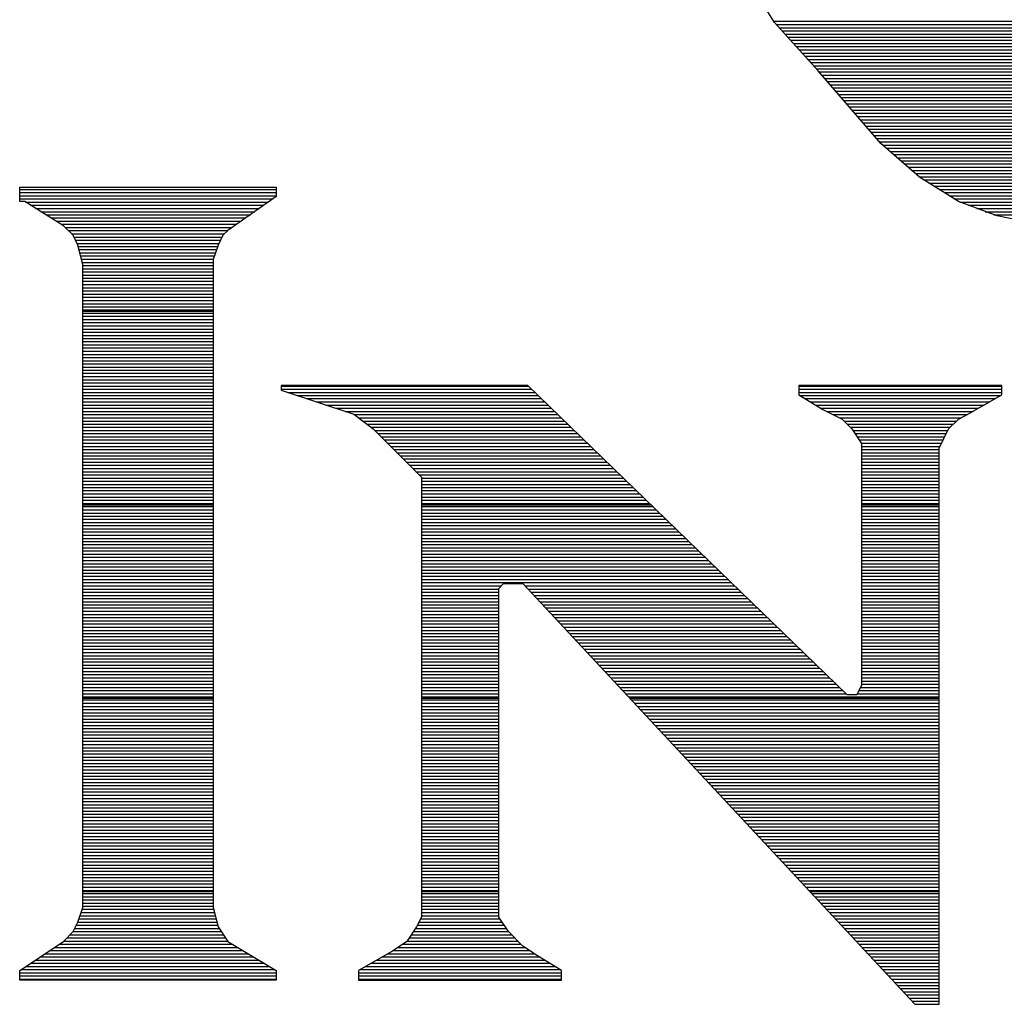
# Model space of a CAD drawing. Extents: x -10 to 137, y -26 to 192.
# Tile 2 of 78: x 21.12 to 22.87, y -11.63 to -9.89. Entities that reach past the tile are written whole.
import ezdxf

# ---------------------------------------------------------------- set-up
doc = ezdxf.new("R2010")
doc.units = 0
doc.layers.add('DF_TITLE_BLOCK', color=2, linetype='CONTINUOUS')

msp = doc.modelspace()

# ---------------------------------------------------------------- linework, layer by layer
at = {"layer": 'DF_TITLE_BLOCK'}
for points in [[(22.459292, -9.890506), (22.34804, -9.710674)], [(22.459292, -9.890506), (22.34804, -9.710674)], [(22.459292, -9.890506), (22.34804, -9.710674)], [(22.458022, -9.88822), (23.093022, -9.88822)], [(22.536762, -9.976358), (22.459292, -9.890506)], [(22.536762, -9.976358), (22.459292, -9.890506)], [(22.536762, -9.976358), (22.459292, -9.890506)], [(22.46234, -9.893808), (23.092514, -9.893808)], [(22.46742, -9.89965), (23.091752, -9.89965)], [(22.472754, -9.905238), (23.091244, -9.905238)], [(22.47758, -9.910826), (23.090736, -9.910826)], [(22.48266, -9.916414), (23.089974, -9.916414)], [(22.48774, -9.922002), (23.089466, -9.922002)], [(22.49282, -9.92759), (23.088704, -9.92759)], [(22.4979, -9.933178), (23.087942, -9.933178)], [(22.50298, -9.938766), (23.087434, -9.938766)], [(22.50806, -9.944608), (23.086926, -9.944608)], [(22.51314, -9.950196), (23.086164, -9.950196)], [(22.517966, -9.955784), (23.085656, -9.955784)], [(22.5233, -9.961372), (23.085402, -9.961372)], [(22.52838, -9.96696), (23.085402, -9.96696)], [(22.533206, -9.972802), (23.085402, -9.972802)], [(22.648014, -10.104882), (22.536762, -9.976358)], [(22.648014, -10.104882), (22.536762, -9.976358)], [(22.648014, -10.104882), (22.536762, -9.976358)], [(22.538286, -9.978136), (23.085402, -9.978136)], [(22.543112, -9.983724), (23.085402, -9.983724)], [(22.548192, -9.989566), (23.085402, -9.989566)], [(22.553018, -9.995154), (23.085656, -9.995154)], [(22.557844, -10.000742), (23.086926, -10.000742)], [(22.56267, -10.00633), (23.087942, -10.00633)], [(22.567496, -10.011918), (23.089466, -10.011918)], [(22.572576, -10.01776), (23.090736, -10.01776)], [(22.577402, -10.023348), (23.091752, -10.023348)], [(22.582228, -10.028936), (23.093022, -10.028936)], [(22.587054, -10.034524), (23.094292, -10.034524)], [(22.59188, -10.040112), (23.095562, -10.040112)], [(22.596706, -10.0457), (23.096832, -10.0457)], [(22.601532, -10.051288), (23.098102, -10.051288)], [(22.606358, -10.056876), (23.099372, -10.056876)], [(22.611438, -10.062718), (23.100642, -10.062718)], [(22.616264, -10.068306), (23.101912, -10.068306)], [(22.62109, -10.073894), (23.103944, -10.073894)], [(22.625916, -10.079482), (23.106484, -10.079482)], [(22.630742, -10.08507), (23.109278, -10.08507)], [(22.635822, -10.090658), (23.111818, -10.090658)], [(22.640648, -10.096246), (23.114612, -10.096246)], [(22.645474, -10.101834), (23.117152, -10.101834)], [(22.716594, -10.164826), (22.648014, -10.104882)], [(22.716594, -10.164826), (22.648014, -10.104882)], [(22.716594, -10.164826), (22.648014, -10.104882)], [(22.651062, -10.107676), (23.119692, -10.107676)], [(22.657412, -10.113264), (23.122486, -10.113264)], [(22.664016, -10.118852), (23.125026, -10.118852)], [(22.670366, -10.12444), (23.127566, -10.12444)], [(22.67697, -10.130028), (23.13036, -10.130028)], [(22.68332, -10.135616), (23.1329, -10.135616)], [(22.68967, -10.141204), (23.135694, -10.141204)], [(22.69602, -10.146792), (23.138234, -10.146792)], [(22.70237, -10.152634), (23.141028, -10.152634)], [(22.708974, -10.158222), (23.143568, -10.158222)], [(22.715324, -10.16381), (23.146362, -10.16381)], [(22.785174, -10.207752), (22.716594, -10.164826)], [(22.785174, -10.207752), (22.716594, -10.164826)], [(22.785174, -10.207752), (22.716594, -10.164826)], [(22.723706, -10.169398), (23.148902, -10.169398)], [(22.73285, -10.174986), (23.151696, -10.174986)], [(21.121982, -10.207752), (21.121982, -10.182098)], [(21.121982, -10.182098), (21.130872, -10.182098)], [(21.121982, -10.207752), (21.121982, -10.182098)], [(21.121982, -10.182098), (21.130872, -10.182098)], [(21.121982, -10.182098), (21.130872, -10.182098)], [(21.121982, -10.207752), (21.121982, -10.182098)], [(21.121982, -10.186162), (21.576642, -10.186162)], [(21.121982, -10.19175), (21.576642, -10.19175)], [(21.130872, -10.182098), (21.576642, -10.182098)], [(21.130872, -10.182098), (21.576642, -10.182098)], [(21.130872, -10.182098), (21.576642, -10.182098)], [(21.576642, -10.182098), (21.576642, -10.199116)], [(21.576642, -10.182098), (21.576642, -10.199116)], [(21.576642, -10.182098), (21.576642, -10.199116)], [(22.74174, -10.180828), (23.154236, -10.180828)], [(22.750884, -10.186162), (23.156776, -10.186162)], [(22.760028, -10.19175), (23.15957, -10.19175)], [(21.121982, -10.197592), (21.576642, -10.197592)], [(21.121982, -10.20318), (21.5708, -10.20318)], [(21.130872, -10.207752), (21.121982, -10.207752)], [(21.130872, -10.207752), (21.121982, -10.207752)], [(21.130872, -10.207752), (21.121982, -10.207752)], [(21.199452, -10.250678), (21.130872, -10.207752)], [(21.199452, -10.250678), (21.130872, -10.207752)], [(21.199452, -10.250678), (21.130872, -10.207752)], [(21.132396, -10.208768), (21.562926, -10.208768)], [(21.576642, -10.199116), (21.49079, -10.259314)], [(21.576642, -10.199116), (21.49079, -10.259314)], [(21.576642, -10.199116), (21.49079, -10.259314)], [(22.768918, -10.197592), (23.16211, -10.197592)], [(22.777808, -10.20318), (23.16465, -10.20318)], [(22.853754, -10.233406), (22.785174, -10.207752)], [(22.853754, -10.233406), (22.785174, -10.207752)], [(22.853754, -10.233406), (22.785174, -10.207752)], [(22.787968, -10.208768), (23.167444, -10.208768)], [(21.141286, -10.214356), (21.554798, -10.214356)], [(21.150176, -10.219944), (21.54667, -10.219944)], [(21.15932, -10.225786), (21.538542, -10.225786)], [(22.802954, -10.214356), (23.169984, -10.214356)], [(22.81794, -10.219944), (23.159824, -10.219944)], [(22.832926, -10.225786), (23.14306, -10.225786)], [(21.16821, -10.231374), (21.530668, -10.231374)], [(21.177354, -10.236962), (21.52254, -10.236962)], [(21.186498, -10.24255), (21.514412, -10.24255)], [(22.847912, -10.231374), (23.126042, -10.231374)], [(22.939352, -10.250678), (22.853754, -10.233406)], [(22.939352, -10.250678), (22.853754, -10.233406)], [(22.939352, -10.250678), (22.853754, -10.233406)], [(21.195388, -10.248138), (21.506538, -10.248138)], [(21.21647, -10.267696), (21.199452, -10.250678)], [(21.21647, -10.267696), (21.199452, -10.250678)], [(21.21647, -10.267696), (21.199452, -10.250678)], [(21.2025, -10.253726), (21.49841, -10.253726)], [(21.208088, -10.259314), (21.490536, -10.259314)], [(21.49079, -10.259314), (21.482154, -10.267696)], [(21.49079, -10.259314), (21.482154, -10.267696)], [(21.49079, -10.259314), (21.482154, -10.267696)], [(21.213676, -10.264902), (21.484948, -10.264902)], [(21.224852, -10.284968), (21.21647, -10.267696)], [(21.224852, -10.284968), (21.21647, -10.267696)], [(21.224852, -10.284968), (21.21647, -10.267696)], [(21.21774, -10.270744), (21.48063, -10.270744)], [(21.220788, -10.276332), (21.477836, -10.276332)], [(21.482154, -10.267696), (21.473772, -10.284968)], [(21.482154, -10.267696), (21.473772, -10.284968)], [(21.482154, -10.267696), (21.473772, -10.284968)], [(21.223328, -10.28192), (21.475296, -10.28192)], [(21.233742, -10.319258), (21.224852, -10.284968)], [(21.233742, -10.319258), (21.224852, -10.284968)], [(21.233742, -10.319258), (21.224852, -10.284968)], [(21.225614, -10.287508), (21.472756, -10.287508)], [(21.227138, -10.293096), (21.470978, -10.293096)], [(21.473772, -10.284968), (21.464882, -10.310622)], [(21.473772, -10.284968), (21.464882, -10.310622)], [(21.473772, -10.284968), (21.464882, -10.310622)], [(21.228408, -10.298684), (21.468946, -10.298684)], [(21.229932, -10.304272), (21.467168, -10.304272)], [(21.231202, -10.30986), (21.46539, -10.30986)], [(21.232726, -10.315702), (21.464882, -10.315702)], [(21.464882, -10.310622), (21.464882, -11.459464)], [(21.464882, -10.310622), (21.464882, -11.459464)], [(21.464882, -10.310622), (21.464882, -11.459464)], [(21.233742, -11.459464), (21.233742, -10.319258)], [(21.233742, -11.459464), (21.233742, -10.319258)], [(21.233742, -11.459464), (21.233742, -10.319258)], [(21.233742, -10.32129), (21.464882, -10.32129)], [(21.233742, -10.326878), (21.464882, -10.326878)], [(21.233742, -10.332466), (21.464882, -10.332466)], [(21.233742, -10.338054), (21.464882, -10.338054)], [(21.233742, -10.343642), (21.464882, -10.343642)], [(21.233742, -10.34923), (21.464882, -10.34923)], [(21.233742, -10.354818), (21.464882, -10.354818)], [(21.233742, -10.36066), (21.464882, -10.36066)], [(21.233742, -10.366248), (21.464882, -10.366248)], [(21.233742, -10.371836), (21.464882, -10.371836)], [(21.233742, -10.377424), (21.464882, -10.377424)], [(21.233742, -10.383012), (21.464882, -10.383012)], [(21.233742, -10.388854), (21.464882, -10.388854)], [(21.233742, -10.394442), (21.464882, -10.394442)], [(21.233742, -10.399776), (21.464882, -10.399776)], [(21.233742, -10.402316), (21.464882, -10.402316)], [(21.233742, -10.405618), (21.464882, -10.405618)], [(21.233742, -10.411206), (21.464882, -10.411206)], [(21.233742, -10.416794), (21.464882, -10.416794)], [(21.233742, -10.422382), (21.464882, -10.422382)], [(21.233742, -10.42797), (21.464882, -10.42797)], [(21.233742, -10.433812), (21.464882, -10.433812)], [(21.233742, -10.4394), (21.464882, -10.4394)], [(21.233742, -10.444988), (21.464882, -10.444988)], [(21.233742, -10.450576), (21.464882, -10.450576)], [(21.233742, -10.456164), (21.464882, -10.456164)], [(21.233742, -10.461752), (21.464882, -10.461752)], [(21.233742, -10.46734), (21.464882, -10.46734)], [(21.233742, -10.472928), (21.464882, -10.472928)], [(21.233742, -10.47877), (21.464882, -10.47877)], [(21.233742, -10.484358), (21.464882, -10.484358)], [(21.233742, -10.489946), (21.464882, -10.489946)], [(21.233742, -10.495534), (21.464882, -10.495534)], [(21.233742, -10.501122), (21.464882, -10.501122)], [(21.233742, -10.50671), (21.464882, -10.50671)], [(21.233742, -10.512298), (21.464882, -10.512298)], [(21.233742, -10.517886), (21.464882, -10.517886)], [(21.233742, -10.523728), (21.464882, -10.523728)], [(21.233742, -10.529316), (21.464882, -10.529316)], [(21.233742, -10.534904), (21.464882, -10.534904)], [(21.233742, -10.540492), (21.464882, -10.540492)], [(22.022412, -10.533634), (21.585024, -10.533634)], [(21.585024, -10.533634), (21.585024, -10.542016)], [(22.022412, -10.533634), (21.585024, -10.533634)], [(21.585024, -10.533634), (21.585024, -10.542016)], [(21.585024, -10.533634), (21.585024, -10.542016)], [(22.022412, -10.533634), (21.585024, -10.533634)], [(21.585024, -10.534904), (22.023682, -10.534904)], [(21.585024, -10.540492), (22.029524, -10.540492)], [(21.585024, -10.542016), (21.713802, -10.584942)], [(21.585024, -10.542016), (21.713802, -10.584942)], [(21.585024, -10.542016), (21.713802, -10.584942)], [(22.58807, -11.082274), (22.022412, -10.533634)], [(22.58807, -11.082274), (22.022412, -10.533634)], [(22.58807, -11.082274), (22.022412, -10.533634)], [(22.86239, -10.533634), (22.502472, -10.533634)], [(22.502472, -10.533634), (22.502472, -10.550652)], [(22.86239, -10.533634), (22.502472, -10.533634)], [(22.502472, -10.533634), (22.502472, -10.550652)], [(22.502472, -10.533634), (22.502472, -10.550652)], [(22.86239, -10.533634), (22.502472, -10.533634)], [(22.502472, -10.534904), (22.86239, -10.534904)], [(22.502472, -10.540492), (22.86239, -10.540492)], [(22.86239, -10.550652), (22.86239, -10.533634)], [(22.86239, -10.550652), (22.86239, -10.533634)], [(22.86239, -10.550652), (22.86239, -10.533634)], [(21.233742, -10.54608), (21.464882, -10.54608)], [(21.233742, -10.551922), (21.464882, -10.551922)], [(21.233742, -10.557256), (21.464882, -10.557256)], [(21.597216, -10.54608), (22.035366, -10.54608)], [(21.61398, -10.551922), (22.040954, -10.551922)], [(21.630998, -10.557256), (22.046796, -10.557256)], [(22.502472, -10.54608), (22.86239, -10.54608)], [(22.502472, -10.550652), (22.545144, -10.576306)], [(22.502472, -10.550652), (22.545144, -10.576306)], [(22.502472, -10.550652), (22.545144, -10.576306)], [(22.50425, -10.551922), (22.860358, -10.551922)], [(22.513394, -10.557256), (22.850706, -10.557256)], [(22.802192, -10.584942), (22.86239, -10.550652)], [(22.802192, -10.584942), (22.86239, -10.550652)], [(22.802192, -10.584942), (22.86239, -10.550652)], [(21.233742, -10.562844), (21.464882, -10.562844)], [(21.233742, -10.568686), (21.464882, -10.568686)], [(21.233742, -10.574274), (21.464882, -10.574274)], [(21.647762, -10.562844), (22.052638, -10.562844)], [(21.664526, -10.568686), (22.05848, -10.568686)], [(21.681544, -10.574274), (22.064322, -10.574274)], [(22.523046, -10.562844), (22.8408, -10.562844)], [(22.53219, -10.568686), (22.830894, -10.568686)], [(22.541588, -10.574274), (22.820988, -10.574274)], [(22.545144, -10.576306), (22.579434, -10.593578)], [(22.545144, -10.576306), (22.579434, -10.593578)], [(22.545144, -10.576306), (22.579434, -10.593578)], [(21.233742, -10.579862), (21.464882, -10.579862)], [(21.233742, -10.58545), (21.464882, -10.58545)], [(21.233742, -10.591038), (21.464882, -10.591038)], [(21.698562, -10.579862), (22.06991, -10.579862)], [(21.713802, -10.584942), (21.748092, -10.610596)], [(21.713802, -10.584942), (21.748092, -10.610596)], [(21.713802, -10.584942), (21.748092, -10.610596)], [(21.71431, -10.58545), (22.075752, -10.58545)], [(21.721676, -10.591038), (22.081594, -10.591038)], [(22.552256, -10.579862), (22.811336, -10.579862)], [(22.563432, -10.58545), (22.801176, -10.58545)], [(22.574608, -10.591038), (22.79, -10.591038)], [(22.579434, -10.593578), (22.596452, -10.610596)], [(22.579434, -10.593578), (22.596452, -10.610596)], [(22.579434, -10.593578), (22.596452, -10.610596)], [(22.767902, -10.610596), (22.785174, -10.593578)], [(22.767902, -10.610596), (22.785174, -10.593578)], [(22.767902, -10.610596), (22.785174, -10.593578)], [(22.785174, -10.593578), (22.802192, -10.584942)], [(22.785174, -10.593578), (22.802192, -10.584942)], [(22.785174, -10.593578), (22.802192, -10.584942)], [(21.233742, -10.59688), (21.464882, -10.59688)], [(21.233742, -10.602468), (21.464882, -10.602468)], [(21.233742, -10.607802), (21.464882, -10.607802)], [(21.729296, -10.59688), (22.087436, -10.59688)], [(21.736916, -10.602468), (22.093278, -10.602468)], [(21.744282, -10.607802), (22.098866, -10.607802)], [(21.748092, -10.610596), (21.83369, -10.696448)], [(21.748092, -10.610596), (21.83369, -10.696448)], [(21.748092, -10.610596), (21.83369, -10.696448)], [(22.582736, -10.59688), (22.782126, -10.59688)], [(22.588324, -10.602468), (22.776284, -10.602468)], [(22.593912, -10.607802), (22.770696, -10.607802)], [(22.596452, -10.610596), (22.613724, -10.636504)], [(22.596452, -10.610596), (22.613724, -10.636504)], [(22.596452, -10.610596), (22.613724, -10.636504)], [(22.750884, -10.644886), (22.767902, -10.610596)], [(22.750884, -10.644886), (22.767902, -10.610596)], [(22.750884, -10.644886), (22.767902, -10.610596)], [(21.233742, -10.613644), (21.464882, -10.613644)], [(21.233742, -10.619232), (21.464882, -10.619232)], [(21.233742, -10.62482), (21.464882, -10.62482)], [(21.750886, -10.613644), (22.104962, -10.613644)], [(21.756474, -10.619232), (22.110804, -10.619232)], [(21.762062, -10.62482), (22.116392, -10.62482)], [(22.598484, -10.613644), (22.766632, -10.613644)], [(22.602294, -10.619232), (22.763838, -10.619232)], [(22.606104, -10.62482), (22.761044, -10.62482)], [(21.233742, -10.630408), (21.464882, -10.630408)], [(21.233742, -10.635996), (21.464882, -10.635996)], [(21.233742, -10.641838), (21.464882, -10.641838)], [(21.233742, -10.647426), (21.464882, -10.647426)], [(21.76765, -10.630408), (22.122234, -10.630408)], [(21.773238, -10.635996), (22.128076, -10.635996)], [(21.778826, -10.641838), (22.133918, -10.641838)], [(21.784668, -10.647426), (22.13976, -10.647426)], [(22.609914, -10.630408), (22.757996, -10.630408)], [(22.613724, -10.635996), (22.755456, -10.635996)], [(22.613724, -10.636504), (22.613724, -11.065002)], [(22.613724, -10.636504), (22.613724, -11.065002)], [(22.613724, -10.636504), (22.613724, -11.065002)], [(22.613724, -10.641838), (22.752408, -10.641838)], [(22.613724, -10.647426), (22.750884, -10.647426)], [(22.750884, -11.630914), (22.750884, -10.644886)], [(22.750884, -11.630914), (22.750884, -10.644886)], [(22.750884, -11.630914), (22.750884, -10.644886)], [(21.233742, -10.653014), (21.464882, -10.653014)], [(21.233742, -10.658602), (21.464882, -10.658602)], [(21.233742, -10.66419), (21.464882, -10.66419)], [(21.790256, -10.653014), (22.145348, -10.653014)], [(21.795844, -10.658602), (22.15119, -10.658602)], [(21.801432, -10.66419), (22.157032, -10.66419)], [(22.613724, -10.653014), (22.750884, -10.653014)], [(22.613724, -10.658602), (22.750884, -10.658602)], [(22.613724, -10.66419), (22.750884, -10.66419)], [(21.233742, -10.669778), (21.464882, -10.669778)], [(21.233742, -10.675366), (21.464882, -10.675366)], [(21.233742, -10.680954), (21.464882, -10.680954)], [(21.80702, -10.669778), (22.162874, -10.669778)], [(21.812862, -10.675366), (22.168716, -10.675366)], [(21.81845, -10.680954), (22.174304, -10.680954)], [(22.613724, -10.669778), (22.750884, -10.669778)], [(22.613724, -10.675366), (22.750884, -10.675366)], [(22.613724, -10.680954), (22.750884, -10.680954)], [(21.233742, -10.686796), (21.464882, -10.686796)], [(21.233742, -10.692384), (21.464882, -10.692384)], [(21.233742, -10.697972), (21.464882, -10.697972)], [(21.823784, -10.686796), (22.180146, -10.686796)], [(21.829626, -10.692384), (22.185988, -10.692384)], [(21.83369, -10.696448), (21.83369, -11.476482)], [(21.83369, -10.696448), (21.83369, -11.476482)], [(21.83369, -10.696448), (21.83369, -11.476482)], [(21.83369, -10.697972), (22.19183, -10.697972)], [(22.613724, -10.686796), (22.750884, -10.686796)], [(22.613724, -10.692384), (22.750884, -10.692384)], [(22.613724, -10.697972), (22.750884, -10.697972)], [(21.233742, -10.70356), (21.464882, -10.70356)], [(21.233742, -10.709148), (21.464882, -10.709148)], [(21.233742, -10.714736), (21.464882, -10.714736)], [(21.83369, -10.70356), (22.197672, -10.70356)], [(21.83369, -10.709148), (22.20326, -10.709148)], [(21.83369, -10.714736), (22.209102, -10.714736)], [(22.613724, -10.70356), (22.750884, -10.70356)], [(22.613724, -10.709148), (22.750884, -10.709148)], [(22.613724, -10.714736), (22.750884, -10.714736)], [(21.233742, -10.720324), (21.464882, -10.720324)], [(21.233742, -10.725912), (21.464882, -10.725912)], [(21.233742, -10.731754), (21.464882, -10.731754)], [(21.83369, -10.720324), (22.214944, -10.720324)], [(21.83369, -10.725912), (22.220786, -10.725912)], [(21.83369, -10.731754), (22.226628, -10.731754)], [(22.613724, -10.720324), (22.750884, -10.720324)], [(22.613724, -10.725912), (22.750884, -10.725912)], [(22.613724, -10.731754), (22.750884, -10.731754)], [(21.233742, -10.737342), (21.464882, -10.737342)], [(21.233742, -10.74293), (21.464882, -10.74293)], [(21.233742, -10.745216), (21.464882, -10.745216)], [(21.233742, -10.748518), (21.464882, -10.748518)], [(21.83369, -10.737342), (22.232216, -10.737342)], [(21.83369, -10.74293), (22.238312, -10.74293)], [(21.83369, -10.745216), (22.240598, -10.745216)], [(21.83369, -10.748518), (22.244154, -10.748518)], [(22.613724, -10.737342), (22.750884, -10.737342)], [(22.613724, -10.74293), (22.750884, -10.74293)], [(22.613724, -10.745216), (22.750884, -10.745216)], [(22.613724, -10.748518), (22.750884, -10.748518)], [(21.233742, -10.754106), (21.464882, -10.754106)], [(21.233742, -10.759948), (21.464882, -10.759948)], [(21.233742, -10.765282), (21.464882, -10.765282)], [(21.83369, -10.754106), (22.249742, -10.754106)], [(21.83369, -10.759948), (22.255584, -10.759948)], [(21.83369, -10.765282), (22.261426, -10.765282)], [(22.613724, -10.754106), (22.750884, -10.754106)], [(22.613724, -10.759948), (22.750884, -10.759948)], [(22.613724, -10.765282), (22.750884, -10.765282)], [(21.233742, -10.77087), (21.464882, -10.77087)], [(21.233742, -10.776712), (21.464882, -10.776712)], [(21.233742, -10.7823), (21.464882, -10.7823)], [(21.83369, -10.77087), (22.267268, -10.77087)], [(21.83369, -10.776712), (22.27311, -10.776712)], [(21.83369, -10.7823), (22.278698, -10.7823)], [(22.613724, -10.77087), (22.750884, -10.77087)], [(22.613724, -10.776712), (22.750884, -10.776712)], [(22.613724, -10.7823), (22.750884, -10.7823)], [(21.233742, -10.787888), (21.464882, -10.787888)], [(21.233742, -10.793476), (21.464882, -10.793476)], [(21.233742, -10.799064), (21.464882, -10.799064)], [(21.83369, -10.787888), (22.28454, -10.787888)], [(21.83369, -10.793476), (22.290382, -10.793476)], [(21.83369, -10.799064), (22.296224, -10.799064)], [(22.613724, -10.787888), (22.750884, -10.787888)], [(22.613724, -10.793476), (22.750884, -10.793476)], [(22.613724, -10.799064), (22.750884, -10.799064)], [(21.233742, -10.804906), (21.464882, -10.804906)], [(21.233742, -10.810494), (21.464882, -10.810494)], [(21.233742, -10.815828), (21.464882, -10.815828)], [(21.233742, -10.82167), (21.464882, -10.82167)], [(21.83369, -10.804906), (22.302066, -10.804906)], [(21.83369, -10.810494), (22.307654, -10.810494)], [(21.83369, -10.815828), (22.313496, -10.815828)], [(21.83369, -10.82167), (22.319338, -10.82167)], [(22.613724, -10.804906), (22.750884, -10.804906)], [(22.613724, -10.810494), (22.750884, -10.810494)], [(22.613724, -10.815828), (22.750884, -10.815828)], [(22.613724, -10.82167), (22.750884, -10.82167)], [(21.233742, -10.827258), (21.464882, -10.827258)], [(21.233742, -10.832846), (21.464882, -10.832846)], [(21.233742, -10.838434), (21.464882, -10.838434)], [(21.83369, -10.827258), (22.32518, -10.827258)], [(21.83369, -10.832846), (22.331022, -10.832846)], [(21.83369, -10.838434), (22.33661, -10.838434)], [(22.613724, -10.827258), (22.750884, -10.827258)], [(22.613724, -10.832846), (22.750884, -10.832846)], [(22.613724, -10.838434), (22.750884, -10.838434)], [(21.233742, -10.844022), (21.464882, -10.844022)], [(21.233742, -10.849864), (21.464882, -10.849864)], [(21.233742, -10.855452), (21.464882, -10.855452)], [(21.83369, -10.844022), (22.342452, -10.844022)], [(21.83369, -10.849864), (22.348294, -10.849864)], [(21.83369, -10.855452), (22.354136, -10.855452)], [(22.613724, -10.844022), (22.750884, -10.844022)], [(22.613724, -10.849864), (22.750884, -10.849864)], [(22.613724, -10.855452), (22.750884, -10.855452)], [(21.233742, -10.86104), (21.464882, -10.86104)], [(21.233742, -10.866628), (21.464882, -10.866628)], [(21.233742, -10.872216), (21.464882, -10.872216)], [(21.83369, -10.86104), (22.359978, -10.86104)], [(21.83369, -10.866628), (22.36582, -10.866628)], [(21.83369, -10.872216), (22.371662, -10.872216)], [(22.613724, -10.86104), (22.750884, -10.86104)], [(22.613724, -10.866628), (22.750884, -10.866628)], [(22.613724, -10.872216), (22.750884, -10.872216)], [(21.233742, -10.877804), (21.464882, -10.877804)], [(21.233742, -10.883392), (21.464882, -10.883392)], [(21.233742, -10.88898), (21.464882, -10.88898)], [(21.83369, -10.877804), (22.377504, -10.877804)], [(21.83369, -10.883392), (22.383092, -10.883392)], [(21.83369, -10.88898), (21.975168, -10.88898)], [(21.97085, -10.893552), (21.979232, -10.884916)], [(21.97085, -10.893552), (21.979232, -10.884916)], [(21.97085, -10.893552), (21.979232, -10.884916)], [(21.979232, -10.884916), (22.013522, -10.884916)], [(21.979232, -10.884916), (22.013522, -10.884916)], [(21.979232, -10.884916), (22.013522, -10.884916)], [(22.013522, -10.884916), (22.708212, -11.630914)], [(22.013522, -10.884916), (22.708212, -11.630914)], [(22.013522, -10.884916), (22.708212, -11.630914)], [(22.017332, -10.88898), (22.388934, -10.88898)], [(22.613724, -10.877804), (22.750884, -10.877804)], [(22.613724, -10.883392), (22.750884, -10.883392)], [(22.613724, -10.88898), (22.750884, -10.88898)], [(21.233742, -10.894822), (21.464882, -10.894822)], [(21.233742, -10.90041), (21.464882, -10.90041)], [(21.233742, -10.905998), (21.464882, -10.905998)], [(21.83369, -10.894822), (21.97085, -10.894822)], [(21.83369, -10.90041), (21.97085, -10.90041)], [(21.83369, -10.905998), (21.97085, -10.905998)], [(21.97085, -11.476482), (21.97085, -10.893552)], [(21.97085, -11.476482), (21.97085, -10.893552)], [(21.97085, -11.476482), (21.97085, -10.893552)], [(22.022666, -10.894822), (22.394776, -10.894822)], [(22.028, -10.90041), (22.400618, -10.90041)], [(22.03308, -10.905998), (22.40646, -10.905998)], [(22.613724, -10.894822), (22.750884, -10.894822)], [(22.613724, -10.90041), (22.750884, -10.90041)], [(22.613724, -10.905998), (22.750884, -10.905998)], [(21.233742, -10.911586), (21.464882, -10.911586)], [(21.233742, -10.917174), (21.464882, -10.917174)], [(21.233742, -10.922762), (21.464882, -10.922762)], [(21.83369, -10.911586), (21.97085, -10.911586)], [(21.83369, -10.917174), (21.97085, -10.917174)], [(21.83369, -10.922762), (21.97085, -10.922762)], [(22.038414, -10.911586), (22.412048, -10.911586)], [(22.043748, -10.917174), (22.41789, -10.917174)], [(22.049082, -10.922762), (22.423732, -10.922762)], [(22.613724, -10.911586), (22.750884, -10.911586)], [(22.613724, -10.917174), (22.750884, -10.917174)], [(22.613724, -10.922762), (22.750884, -10.922762)], [(21.233742, -10.92835), (21.464882, -10.92835)], [(21.233742, -10.933938), (21.464882, -10.933938)], [(21.233742, -10.93978), (21.464882, -10.93978)], [(21.83369, -10.92835), (21.97085, -10.92835)], [(21.83369, -10.933938), (21.97085, -10.933938)], [(21.83369, -10.93978), (21.97085, -10.93978)], [(22.054162, -10.92835), (22.429574, -10.92835)], [(22.059242, -10.933938), (22.435416, -10.933938)], [(22.064576, -10.93978), (22.441004, -10.93978)], [(22.613724, -10.92835), (22.750884, -10.92835)], [(22.613724, -10.933938), (22.750884, -10.933938)], [(22.613724, -10.93978), (22.750884, -10.93978)], [(21.233742, -10.945368), (21.464882, -10.945368)], [(21.233742, -10.950956), (21.464882, -10.950956)], [(21.233742, -10.956544), (21.464882, -10.956544)], [(21.83369, -10.945368), (21.97085, -10.945368)], [(21.83369, -10.950956), (21.97085, -10.950956)], [(21.83369, -10.956544), (21.97085, -10.956544)], [(22.06991, -10.945368), (22.446846, -10.945368)], [(22.07499, -10.950956), (22.452688, -10.950956)], [(22.080324, -10.956544), (22.45853, -10.956544)], [(22.613724, -10.945368), (22.750884, -10.945368)], [(22.613724, -10.950956), (22.750884, -10.950956)], [(22.613724, -10.956544), (22.750884, -10.956544)], [(21.233742, -10.962132), (21.464882, -10.962132)], [(21.233742, -10.967974), (21.464882, -10.967974)], [(21.233742, -10.973308), (21.464882, -10.973308)], [(21.233742, -10.978896), (21.464882, -10.978896)], [(21.83369, -10.962132), (21.97085, -10.962132)], [(21.83369, -10.967974), (21.97085, -10.967974)], [(21.83369, -10.973308), (21.97085, -10.973308)], [(21.83369, -10.978896), (21.97085, -10.978896)], [(22.085658, -10.962132), (22.464372, -10.962132)], [(22.090738, -10.967974), (22.46996, -10.967974)], [(22.096072, -10.973308), (22.475802, -10.973308)], [(22.101152, -10.978896), (22.481644, -10.978896)], [(22.613724, -10.962132), (22.750884, -10.962132)], [(22.613724, -10.967974), (22.750884, -10.967974)], [(22.613724, -10.973308), (22.750884, -10.973308)], [(22.613724, -10.978896), (22.750884, -10.978896)], [(21.233742, -10.984738), (21.464882, -10.984738)], [(21.233742, -10.990326), (21.464882, -10.990326)], [(21.233742, -10.995914), (21.464882, -10.995914)], [(21.83369, -10.984738), (21.97085, -10.984738)], [(21.83369, -10.990326), (21.97085, -10.990326)], [(21.83369, -10.995914), (21.97085, -10.995914)], [(22.106486, -10.984738), (22.487486, -10.984738)], [(22.11182, -10.990326), (22.493328, -10.990326)], [(22.1169, -10.995914), (22.49917, -10.995914)], [(22.613724, -10.984738), (22.750884, -10.984738)], [(22.613724, -10.990326), (22.750884, -10.990326)], [(22.613724, -10.995914), (22.750884, -10.995914)], [(21.233742, -11.001502), (21.464882, -11.001502)], [(21.233742, -11.00709), (21.464882, -11.00709)], [(21.233742, -11.012932), (21.464882, -11.012932)], [(21.83369, -11.001502), (21.97085, -11.001502)], [(21.83369, -11.00709), (21.97085, -11.00709)], [(21.83369, -11.012932), (21.97085, -11.012932)], [(22.122234, -11.001502), (22.505012, -11.001502)], [(22.127568, -11.00709), (22.510854, -11.00709)], [(22.132648, -11.012932), (22.516442, -11.012932)], [(22.613724, -11.001502), (22.750884, -11.001502)], [(22.613724, -11.00709), (22.750884, -11.00709)], [(22.613724, -11.012932), (22.750884, -11.012932)], [(21.233742, -11.01852), (21.464882, -11.01852)], [(21.233742, -11.023854), (21.464882, -11.023854)], [(21.233742, -11.029696), (21.464882, -11.029696)], [(21.83369, -11.01852), (21.97085, -11.01852)], [(21.83369, -11.023854), (21.97085, -11.023854)], [(21.83369, -11.029696), (21.97085, -11.029696)], [(22.137728, -11.01852), (22.522284, -11.01852)], [(22.143062, -11.023854), (22.528126, -11.023854)], [(22.148396, -11.029696), (22.533968, -11.029696)], [(22.613724, -11.01852), (22.750884, -11.01852)], [(22.613724, -11.023854), (22.750884, -11.023854)], [(22.613724, -11.029696), (22.750884, -11.029696)], [(21.233742, -11.035284), (21.464882, -11.035284)], [(21.233742, -11.040872), (21.464882, -11.040872)], [(21.233742, -11.04646), (21.464882, -11.04646)], [(21.83369, -11.035284), (21.97085, -11.035284)], [(21.83369, -11.040872), (21.97085, -11.040872)], [(21.83369, -11.04646), (21.97085, -11.04646)], [(22.153476, -11.035284), (22.53981, -11.035284)], [(22.15881, -11.040872), (22.545398, -11.040872)], [(22.164144, -11.04646), (22.55124, -11.04646)], [(22.613724, -11.035284), (22.750884, -11.035284)], [(22.613724, -11.040872), (22.750884, -11.040872)], [(22.613724, -11.04646), (22.750884, -11.04646)], [(21.233742, -11.052048), (21.464882, -11.052048)], [(21.233742, -11.05789), (21.464882, -11.05789)], [(21.233742, -11.063478), (21.464882, -11.063478)], [(21.83369, -11.052048), (21.97085, -11.052048)], [(21.83369, -11.05789), (21.97085, -11.05789)], [(21.83369, -11.063478), (21.97085, -11.063478)], [(22.169478, -11.052048), (22.557082, -11.052048)], [(22.174558, -11.05789), (22.562924, -11.05789)], [(22.179638, -11.063478), (22.568766, -11.063478)], [(22.613724, -11.065002), (22.605342, -11.082274)], [(22.613724, -11.065002), (22.605342, -11.082274)], [(22.613724, -11.065002), (22.605342, -11.082274)], [(22.613724, -11.052048), (22.750884, -11.052048)], [(22.613724, -11.05789), (22.750884, -11.05789)], [(22.613724, -11.063478), (22.750884, -11.063478)], [(21.233742, -11.069066), (21.464882, -11.069066)], [(21.233742, -11.074654), (21.464882, -11.074654)], [(21.233742, -11.080242), (21.464882, -11.080242)], [(21.83369, -11.069066), (21.97085, -11.069066)], [(21.83369, -11.074654), (21.97085, -11.074654)], [(21.83369, -11.080242), (21.97085, -11.080242)], [(22.184972, -11.069066), (22.574354, -11.069066)], [(22.190306, -11.074654), (22.580196, -11.074654)], [(22.195386, -11.080242), (22.586038, -11.080242)], [(22.605342, -11.082274), (22.58807, -11.082274)], [(22.605342, -11.082274), (22.58807, -11.082274)], [(22.605342, -11.082274), (22.58807, -11.082274)], [(22.606104, -11.080242), (22.750884, -11.080242)], [(22.608898, -11.074654), (22.750884, -11.074654)], [(22.611692, -11.069066), (22.750884, -11.069066)], [(21.233742, -11.08583), (21.464882, -11.08583)], [(21.233742, -11.088116), (21.464882, -11.088116)], [(21.233742, -11.091418), (21.464882, -11.091418)], [(21.233742, -11.097006), (21.464882, -11.097006)], [(21.83369, -11.08583), (21.97085, -11.08583)], [(21.83369, -11.088116), (21.97085, -11.088116)], [(21.83369, -11.091418), (21.97085, -11.091418)], [(21.83369, -11.097006), (21.97085, -11.097006)], [(22.20072, -11.08583), (22.750884, -11.08583)], [(22.202752, -11.088116), (22.750884, -11.088116)], [(22.206054, -11.091418), (22.750884, -11.091418)], [(22.211134, -11.097006), (22.750884, -11.097006)], [(21.233742, -11.102848), (21.464882, -11.102848)], [(21.233742, -11.108436), (21.464882, -11.108436)], [(21.233742, -11.114024), (21.464882, -11.114024)], [(21.83369, -11.102848), (21.97085, -11.102848)], [(21.83369, -11.108436), (21.97085, -11.108436)], [(21.83369, -11.114024), (21.97085, -11.114024)], [(22.216468, -11.102848), (22.750884, -11.102848)], [(22.221548, -11.108436), (22.750884, -11.108436)], [(22.226882, -11.114024), (22.750884, -11.114024)], [(21.233742, -11.119612), (21.464882, -11.119612)], [(21.233742, -11.1252), (21.464882, -11.1252)], [(21.233742, -11.130788), (21.464882, -11.130788)], [(21.83369, -11.119612), (21.97085, -11.119612)], [(21.83369, -11.1252), (21.97085, -11.1252)], [(21.83369, -11.130788), (21.97085, -11.130788)], [(22.232216, -11.119612), (22.750884, -11.119612)], [(22.237296, -11.1252), (22.750884, -11.1252)], [(22.24263, -11.130788), (22.750884, -11.130788)], [(21.233742, -11.136376), (21.464882, -11.136376)], [(21.233742, -11.141964), (21.464882, -11.141964)], [(21.233742, -11.147806), (21.464882, -11.147806)], [(21.233742, -11.153394), (21.464882, -11.153394)], [(21.83369, -11.136376), (21.97085, -11.136376)], [(21.83369, -11.141964), (21.97085, -11.141964)], [(21.83369, -11.147806), (21.97085, -11.147806)], [(21.83369, -11.153394), (21.97085, -11.153394)], [(22.247964, -11.136376), (22.750884, -11.136376)], [(22.253044, -11.141964), (22.750884, -11.141964)], [(22.258124, -11.147806), (22.750884, -11.147806)], [(22.263458, -11.153394), (22.750884, -11.153394)], [(21.233742, -11.158982), (21.464882, -11.158982)], [(21.233742, -11.16457), (21.464882, -11.16457)], [(21.233742, -11.170158), (21.464882, -11.170158)], [(21.83369, -11.158982), (21.97085, -11.158982)], [(21.83369, -11.16457), (21.97085, -11.16457)], [(21.83369, -11.170158), (21.97085, -11.170158)], [(22.268792, -11.158982), (22.750884, -11.158982)], [(22.273872, -11.16457), (22.750884, -11.16457)], [(22.279206, -11.170158), (22.750884, -11.170158)], [(21.233742, -11.176), (21.464882, -11.176)], [(21.233742, -11.181334), (21.464882, -11.181334)], [(21.233742, -11.186922), (21.464882, -11.186922)], [(21.83369, -11.176), (21.97085, -11.176)], [(21.83369, -11.181334), (21.97085, -11.181334)], [(21.83369, -11.186922), (21.97085, -11.186922)], [(22.28454, -11.176), (22.750884, -11.176)], [(22.289874, -11.181334), (22.750884, -11.181334)], [(22.294954, -11.186922), (22.750884, -11.186922)], [(21.233742, -11.192764), (21.464882, -11.192764)], [(21.233742, -11.198352), (21.464882, -11.198352)], [(21.233742, -11.20394), (21.464882, -11.20394)], [(21.83369, -11.192764), (21.97085, -11.192764)], [(21.83369, -11.198352), (21.97085, -11.198352)], [(21.83369, -11.20394), (21.97085, -11.20394)], [(22.300034, -11.192764), (22.750884, -11.192764)], [(22.305368, -11.198352), (22.750884, -11.198352)], [(22.310702, -11.20394), (22.750884, -11.20394)], [(21.233742, -11.209528), (21.464882, -11.209528)], [(21.233742, -11.215116), (21.464882, -11.215116)], [(21.233742, -11.220958), (21.464882, -11.220958)], [(21.83369, -11.209528), (21.97085, -11.209528)], [(21.83369, -11.215116), (21.97085, -11.215116)], [(21.83369, -11.220958), (21.97085, -11.220958)], [(22.315782, -11.209528), (22.750884, -11.209528)], [(22.321116, -11.215116), (22.750884, -11.215116)], [(22.32645, -11.220958), (22.750884, -11.220958)], [(21.233742, -11.226546), (21.464882, -11.226546)], [(21.233742, -11.23188), (21.464882, -11.23188)], [(21.233742, -11.237722), (21.464882, -11.237722)], [(21.83369, -11.226546), (21.97085, -11.226546)], [(21.83369, -11.23188), (21.97085, -11.23188)], [(21.83369, -11.237722), (21.97085, -11.237722)], [(22.33153, -11.226546), (22.750884, -11.226546)], [(22.336864, -11.23188), (22.750884, -11.23188)], [(22.341944, -11.237722), (22.750884, -11.237722)], [(21.233742, -11.24331), (21.464882, -11.24331)], [(21.233742, -11.248898), (21.464882, -11.248898)], [(21.233742, -11.254486), (21.464882, -11.254486)], [(21.83369, -11.24331), (21.97085, -11.24331)], [(21.83369, -11.248898), (21.97085, -11.248898)], [(21.83369, -11.254486), (21.97085, -11.254486)], [(22.347278, -11.24331), (22.750884, -11.24331)], [(22.352612, -11.248898), (22.750884, -11.248898)], [(22.357692, -11.254486), (22.750884, -11.254486)], [(21.233742, -11.260074), (21.464882, -11.260074)], [(21.233742, -11.265916), (21.464882, -11.265916)], [(21.233742, -11.271504), (21.464882, -11.271504)], [(21.83369, -11.260074), (21.97085, -11.260074)], [(21.83369, -11.265916), (21.97085, -11.265916)], [(21.83369, -11.271504), (21.97085, -11.271504)], [(22.363026, -11.260074), (22.750884, -11.260074)], [(22.36836, -11.265916), (22.750884, -11.265916)], [(22.37344, -11.271504), (22.750884, -11.271504)], [(21.233742, -11.277092), (21.464882, -11.277092)], [(21.233742, -11.28268), (21.464882, -11.28268)], [(21.233742, -11.288268), (21.464882, -11.288268)], [(21.83369, -11.277092), (21.97085, -11.277092)], [(21.83369, -11.28268), (21.97085, -11.28268)], [(21.83369, -11.288268), (21.97085, -11.288268)], [(22.37852, -11.277092), (22.750884, -11.277092)], [(22.383854, -11.28268), (22.750884, -11.28268)], [(22.389188, -11.288268), (22.750884, -11.288268)], [(21.233742, -11.293856), (21.464882, -11.293856)], [(21.233742, -11.299444), (21.464882, -11.299444)], [(21.233742, -11.305032), (21.464882, -11.305032)], [(21.83369, -11.293856), (21.97085, -11.293856)], [(21.83369, -11.299444), (21.97085, -11.299444)], [(21.83369, -11.305032), (21.97085, -11.305032)], [(22.394522, -11.293856), (22.750884, -11.293856)], [(22.399602, -11.299444), (22.750884, -11.299444)], [(22.404936, -11.305032), (22.750884, -11.305032)], [(21.233742, -11.310874), (21.464882, -11.310874)], [(21.233742, -11.316462), (21.464882, -11.316462)], [(21.233742, -11.32205), (21.464882, -11.32205)], [(21.233742, -11.327638), (21.464882, -11.327638)], [(21.83369, -11.310874), (21.97085, -11.310874)], [(21.83369, -11.316462), (21.97085, -11.316462)], [(21.83369, -11.32205), (21.97085, -11.32205)], [(21.83369, -11.327638), (21.97085, -11.327638)], [(22.41027, -11.310874), (22.750884, -11.310874)], [(22.41535, -11.316462), (22.750884, -11.316462)], [(22.42043, -11.32205), (22.750884, -11.32205)], [(22.425764, -11.327638), (22.750884, -11.327638)], [(21.233742, -11.333226), (21.464882, -11.333226)], [(21.233742, -11.338814), (21.464882, -11.338814)], [(21.233742, -11.344402), (21.464882, -11.344402)], [(21.83369, -11.333226), (21.97085, -11.333226)], [(21.83369, -11.338814), (21.97085, -11.338814)], [(21.83369, -11.344402), (21.97085, -11.344402)], [(22.431098, -11.333226), (22.750884, -11.333226)], [(22.436178, -11.338814), (22.750884, -11.338814)], [(22.441512, -11.344402), (22.750884, -11.344402)], [(21.233742, -11.34999), (21.464882, -11.34999)], [(21.233742, -11.355832), (21.464882, -11.355832)], [(21.233742, -11.36142), (21.464882, -11.36142)], [(21.83369, -11.34999), (21.97085, -11.34999)], [(21.83369, -11.355832), (21.97085, -11.355832)], [(21.83369, -11.36142), (21.97085, -11.36142)], [(22.446846, -11.34999), (22.750884, -11.34999)], [(22.451926, -11.355832), (22.750884, -11.355832)], [(22.45726, -11.36142), (22.750884, -11.36142)], [(21.233742, -11.367008), (21.464882, -11.367008)], [(21.233742, -11.372596), (21.464882, -11.372596)], [(21.233742, -11.378184), (21.464882, -11.378184)], [(21.83369, -11.367008), (21.97085, -11.367008)], [(21.83369, -11.372596), (21.97085, -11.372596)], [(21.83369, -11.378184), (21.97085, -11.378184)], [(22.46234, -11.367008), (22.750884, -11.367008)], [(22.467674, -11.372596), (22.750884, -11.372596)], [(22.473008, -11.378184), (22.750884, -11.378184)], [(21.233742, -11.384026), (21.464882, -11.384026)], [(21.233742, -11.38936), (21.464882, -11.38936)], [(21.233742, -11.394948), (21.464882, -11.394948)], [(21.83369, -11.384026), (21.97085, -11.384026)], [(21.83369, -11.38936), (21.97085, -11.38936)], [(21.83369, -11.394948), (21.97085, -11.394948)], [(22.478088, -11.384026), (22.750884, -11.384026)], [(22.483422, -11.38936), (22.750884, -11.38936)], [(22.488756, -11.394948), (22.750884, -11.394948)], [(21.233742, -11.40079), (21.464882, -11.40079)], [(21.233742, -11.406378), (21.464882, -11.406378)], [(21.233742, -11.411966), (21.464882, -11.411966)], [(21.83369, -11.40079), (21.97085, -11.40079)], [(21.83369, -11.406378), (21.97085, -11.406378)], [(21.83369, -11.411966), (21.97085, -11.411966)], [(22.493836, -11.40079), (22.750884, -11.40079)], [(22.498916, -11.406378), (22.750884, -11.406378)], [(22.50425, -11.411966), (22.750884, -11.411966)], [(21.233742, -11.417554), (21.464882, -11.417554)], [(21.233742, -11.423142), (21.464882, -11.423142)], [(21.233742, -11.428984), (21.464882, -11.428984)], [(21.233742, -11.431016), (21.464882, -11.431016)], [(21.83369, -11.417554), (21.97085, -11.417554)], [(21.83369, -11.423142), (21.97085, -11.423142)], [(21.83369, -11.428984), (21.97085, -11.428984)], [(21.83369, -11.431016), (21.97085, -11.431016)], [(22.509584, -11.417554), (22.750884, -11.417554)], [(22.514918, -11.423142), (22.750884, -11.423142)], [(22.519998, -11.428984), (22.750884, -11.428984)], [(22.52203, -11.431016), (22.750884, -11.431016)], [(21.233742, -11.434572), (21.464882, -11.434572)], [(21.233742, -11.44016), (21.464882, -11.44016)], [(21.233742, -11.445748), (21.464882, -11.445748)], [(21.83369, -11.434572), (21.97085, -11.434572)], [(21.83369, -11.44016), (21.97085, -11.44016)], [(21.83369, -11.445748), (21.97085, -11.445748)], [(22.525332, -11.434572), (22.750884, -11.434572)], [(22.530666, -11.44016), (22.750884, -11.44016)], [(22.535746, -11.445748), (22.750884, -11.445748)], [(21.224852, -11.485118), (21.233742, -11.459464)], [(21.224852, -11.485118), (21.233742, -11.459464)], [(21.224852, -11.485118), (21.233742, -11.459464)], [(21.232472, -11.462512), (21.465898, -11.462512)], [(21.233742, -11.451336), (21.464882, -11.451336)], [(21.233742, -11.456924), (21.464882, -11.456924)], [(21.464882, -11.459464), (21.473772, -11.493754)], [(21.464882, -11.459464), (21.473772, -11.493754)], [(21.464882, -11.459464), (21.473772, -11.493754)], [(21.83369, -11.451336), (21.97085, -11.451336)], [(21.83369, -11.456924), (21.97085, -11.456924)], [(21.83369, -11.462512), (21.97085, -11.462512)], [(22.540826, -11.451336), (22.750884, -11.451336)], [(22.54616, -11.456924), (22.750884, -11.456924)], [(22.551494, -11.462512), (22.750884, -11.462512)], [(21.21647, -11.502136), (21.224852, -11.485118)], [(21.21647, -11.502136), (21.224852, -11.485118)], [(21.21647, -11.502136), (21.224852, -11.485118)], [(21.224852, -11.485118), (21.471486, -11.485118)], [(21.226884, -11.47953), (21.469962, -11.47953)], [(21.228662, -11.473942), (21.468692, -11.473942)], [(21.230694, -11.4681), (21.467168, -11.4681)], [(21.83369, -11.476482), (21.825054, -11.493754)], [(21.83369, -11.476482), (21.825054, -11.493754)], [(21.83369, -11.476482), (21.825054, -11.493754)], [(21.829372, -11.485118), (21.976692, -11.485118)], [(21.832166, -11.47953), (21.972882, -11.47953)], [(21.83369, -11.4681), (21.97085, -11.4681)], [(21.83369, -11.473942), (21.97085, -11.473942)], [(21.988122, -11.502136), (21.97085, -11.476482)], [(21.988122, -11.502136), (21.97085, -11.476482)], [(21.988122, -11.502136), (21.97085, -11.476482)], [(22.556574, -11.4681), (22.750884, -11.4681)], [(22.561908, -11.473942), (22.750884, -11.473942)], [(22.567242, -11.47953), (22.750884, -11.47953)], [(22.572322, -11.485118), (22.750884, -11.485118)], [(21.199452, -11.519408), (21.21647, -11.502136)], [(21.199452, -11.519408), (21.21647, -11.502136)], [(21.199452, -11.519408), (21.21647, -11.502136)], [(21.21647, -11.501882), (21.479106, -11.501882)], [(21.219264, -11.496294), (21.475296, -11.496294)], [(21.222312, -11.490706), (21.47301, -11.490706)], [(21.473772, -11.493754), (21.49079, -11.519408)], [(21.473772, -11.493754), (21.49079, -11.519408)], [(21.473772, -11.493754), (21.49079, -11.519408)], [(21.825054, -11.493754), (21.807782, -11.519408)], [(21.825054, -11.493754), (21.807782, -11.519408)], [(21.825054, -11.493754), (21.807782, -11.519408)], [(21.819466, -11.501882), (21.987614, -11.501882)], [(21.823276, -11.496294), (21.984058, -11.496294)], [(21.826578, -11.490706), (21.980248, -11.490706)], [(22.013522, -11.528044), (21.988122, -11.502136)], [(22.013522, -11.528044), (21.988122, -11.502136)], [(22.013522, -11.528044), (21.988122, -11.502136)], [(22.577656, -11.490706), (22.750884, -11.490706)], [(22.582736, -11.496294), (22.750884, -11.496294)], [(22.58807, -11.501882), (22.750884, -11.501882)], [(21.121982, -11.570716), (21.199452, -11.519408)], [(21.121982, -11.570716), (21.199452, -11.519408)], [(21.121982, -11.570716), (21.199452, -11.519408)], [(21.199706, -11.5189), (21.490536, -11.5189)], [(21.205548, -11.513058), (21.486726, -11.513058)], [(21.211136, -11.50747), (21.482916, -11.50747)], [(21.49079, -11.519408), (21.576642, -11.570716)], [(21.49079, -11.519408), (21.576642, -11.570716)], [(21.49079, -11.519408), (21.576642, -11.570716)], [(21.807782, -11.519408), (21.782382, -11.536426)], [(21.807782, -11.519408), (21.782382, -11.536426)], [(21.807782, -11.519408), (21.782382, -11.536426)], [(21.80829, -11.5189), (22.004632, -11.5189)], [(21.8121, -11.513058), (21.999044, -11.513058)], [(21.81591, -11.50747), (21.993456, -11.50747)], [(22.593404, -11.50747), (22.750884, -11.50747)], [(22.598484, -11.513058), (22.750884, -11.513058)], [(22.603818, -11.5189), (22.750884, -11.5189)], [(21.174814, -11.535664), (21.517968, -11.535664)], [(21.183196, -11.530076), (21.50857, -11.530076)], [(21.191832, -11.524488), (21.499172, -11.524488)], [(21.782382, -11.536426), (21.722184, -11.570716)], [(21.782382, -11.536426), (21.722184, -11.570716)], [(21.782382, -11.536426), (21.722184, -11.570716)], [(21.783398, -11.535664), (22.02546, -11.535664)], [(21.79178, -11.530076), (22.016824, -11.530076)], [(21.800162, -11.524488), (22.01022, -11.524488)], [(22.03943, -11.545062), (22.013522, -11.528044)], [(22.03943, -11.545062), (22.013522, -11.528044)], [(22.03943, -11.545062), (22.013522, -11.528044)], [(22.609152, -11.524488), (22.750884, -11.524488)], [(22.614232, -11.530076), (22.750884, -11.530076)], [(22.619312, -11.535664), (22.750884, -11.535664)], [(21.149414, -11.552428), (21.546162, -11.552428)], [(21.157796, -11.54684), (21.536764, -11.54684)], [(21.166432, -11.541252), (21.527366, -11.541252)], [(21.754188, -11.552428), (22.051876, -11.552428)], [(21.764094, -11.54684), (22.042478, -11.54684)], [(21.773746, -11.541252), (22.033842, -11.541252)], [(22.082102, -11.570716), (22.03943, -11.545062)], [(22.082102, -11.570716), (22.03943, -11.545062)], [(22.082102, -11.570716), (22.03943, -11.545062)], [(22.624646, -11.541252), (22.750884, -11.541252)], [(22.62998, -11.54684), (22.750884, -11.54684)], [(22.635314, -11.552428), (22.750884, -11.552428)], [(21.121982, -11.587988), (21.121982, -11.570716)], [(21.121982, -11.587988), (21.121982, -11.570716)], [(21.121982, -11.587988), (21.121982, -11.570716)], [(21.124268, -11.569446), (21.574356, -11.569446)], [(21.13265, -11.563858), (21.564704, -11.563858)], [(21.141032, -11.558016), (21.55556, -11.558016)], [(21.576642, -11.570716), (21.576642, -11.587988)], [(21.576642, -11.570716), (21.576642, -11.587988)], [(21.576642, -11.570716), (21.576642, -11.587988)], [(21.722184, -11.570716), (21.722184, -11.587988)], [(21.722184, -11.570716), (21.722184, -11.587988)], [(21.722184, -11.570716), (21.722184, -11.587988)], [(21.724724, -11.569446), (22.079816, -11.569446)], [(21.734376, -11.563858), (22.070672, -11.563858)], [(21.744282, -11.558016), (22.061274, -11.558016)], [(22.082102, -11.587988), (22.082102, -11.570716)], [(22.082102, -11.587988), (22.082102, -11.570716)], [(22.082102, -11.587988), (22.082102, -11.570716)], [(22.640394, -11.558016), (22.750884, -11.558016)], [(22.645728, -11.563858), (22.750884, -11.563858)], [(22.651062, -11.569446), (22.750884, -11.569446)], [(21.121982, -11.575034), (21.576642, -11.575034)], [(21.121982, -11.580622), (21.576642, -11.580622)], [(21.121982, -11.58621), (21.576642, -11.58621)], [(21.576642, -11.587988), (21.121982, -11.587988)], [(21.576642, -11.587988), (21.121982, -11.587988)], [(21.576642, -11.587988), (21.121982, -11.587988)], [(21.722184, -11.575034), (22.082102, -11.575034)], [(21.722184, -11.580622), (22.082102, -11.580622)], [(21.722184, -11.58621), (22.082102, -11.58621)], [(21.722184, -11.587988), (22.082102, -11.587988)], [(21.722184, -11.587988), (22.082102, -11.587988)], [(21.722184, -11.587988), (22.082102, -11.587988)], [(22.656142, -11.575034), (22.750884, -11.575034)], [(22.661222, -11.580622), (22.750884, -11.580622)], [(22.666556, -11.58621), (22.750884, -11.58621)], [(22.67189, -11.592052), (22.750884, -11.592052)], [(22.67697, -11.59764), (22.750884, -11.59764)], [(22.682304, -11.602974), (22.750884, -11.602974)], [(22.687638, -11.608816), (22.750884, -11.608816)], [(22.692718, -11.614404), (22.750884, -11.614404)], [(22.698052, -11.619992), (22.750884, -11.619992)], [(22.703132, -11.62558), (22.750884, -11.62558)], [(22.708212, -11.630914), (22.750884, -11.630914)], [(22.708212, -11.630914), (22.750884, -11.630914)], [(22.708212, -11.630914), (22.750884, -11.630914)]]:
    msp.add_lwpolyline(points, dxfattribs=at)

doc.saveas('drawing.dxf')
